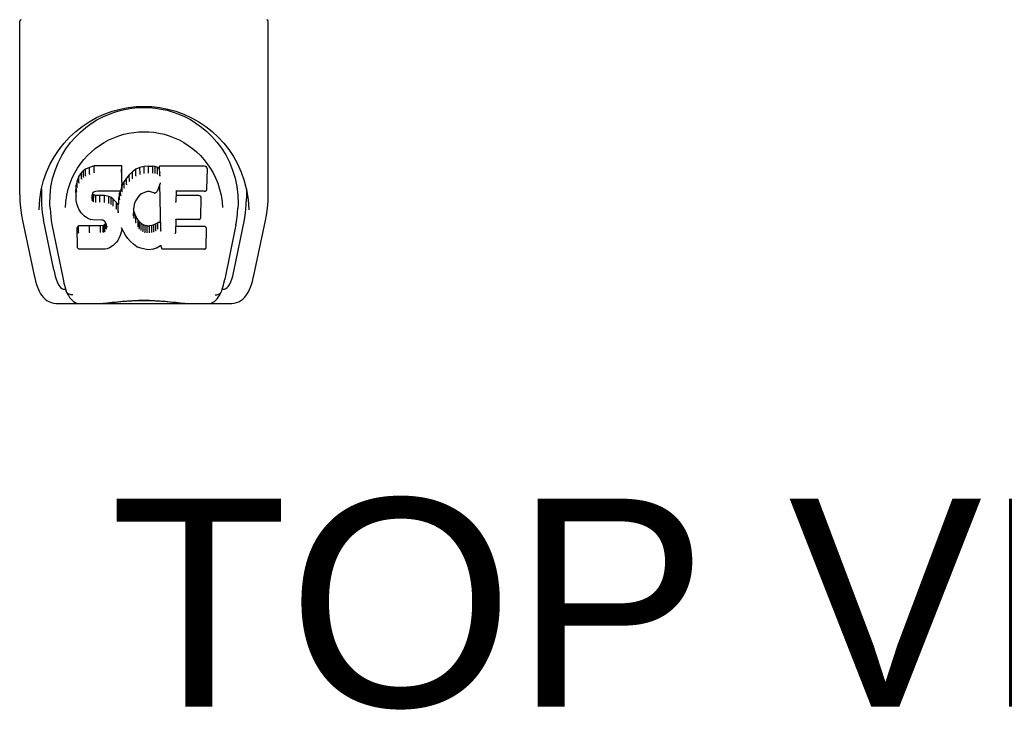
# Model space of a CAD drawing. Header units: inches. Extents: x 0 to 262, y 0 to 169.
# Tile 64 of 105: x 80.38 to 85.84, y 136.59 to 140.42. Entities that reach past the tile are written whole.
import ezdxf

# ---------------------------------------------------------------- set-up
doc = ezdxf.new("R2010")
doc.units = ezdxf.units.IN
doc.header["$LTSCALE"] = 14.384615
doc.header["$MEASUREMENT"] = 0
doc.layers.add('DIMENSIONS', color=7, linetype='CONTINUOUS')
doc.layers.add('LEFTHAND_DOOR_ASSEMBLY', color=7, linetype='CONTINUOUS')
doc.styles.get("Standard").update_dxf_attribs({"font": 'arial.ttf'})

msp = doc.modelspace()

# ---------------------------------------------------------------- linework, layer by layer
at = {"layer": 'LEFTHAND_DOOR_ASSEMBLY', "color": 7, "linetype": 'Continuous'}
for p, q in [((80.3765, 139.4461), (80.3765, 140.4095)), ((81.7544, 139.4461), (81.7544, 140.4095)), ((80.6329, 139.7008), (80.6582, 139.735)), ((80.7894, 139.6062), (80.7636, 139.5979)), ((80.9423, 139.6062), (80.7894, 139.6062)), ((80.7895, 139.5694), (80.7894, 139.6062)), ((80.9417, 139.5712), (80.9423, 139.6062)), ((80.9435, 139.5514), (80.9423, 139.6062)), ((81.4166, 139.6182), (81.4334, 139.5936)), ((80.7194, 139.5701), (80.7047, 139.5483)), ((80.7294, 139.5796), (80.7194, 139.5701)), ((80.7199, 139.5343), (80.7194, 139.5701)), ((80.7405, 139.5873), (80.7294, 139.5796)), ((80.7298, 139.5434), (80.7294, 139.5796)), ((80.7636, 139.5979), (80.7405, 139.5873)), ((80.7408, 139.5509), (80.7405, 139.5873)), ((80.7638, 139.5613), (80.7636, 139.5979)), ((80.7895, 139.5693), (80.7898, 139.568)), ((80.9429, 139.517), (80.9435, 139.5514)), ((80.9842, 139.5563), (80.969, 139.5386)), ((81.0013, 139.5727), (80.9842, 139.5563)), ((80.9846, 139.5203), (80.9842, 139.5563)), ((81.0209, 139.587), (81.0013, 139.5727)), ((81.0017, 139.5365), (81.0013, 139.5727)), ((81.0434, 139.5969), (81.0209, 139.587)), ((81.0212, 139.5506), (81.0209, 139.587)), ((81.067, 139.6023), (81.0434, 139.5969)), ((81.0436, 139.5603), (81.0434, 139.5969)), ((81.0905, 139.6047), (81.067, 139.6023)), ((81.0671, 139.5656), (81.067, 139.6023)), ((81.0674, 139.5642), (81.0671, 139.5656)), ((81.0905, 139.6047), (81.1146, 139.6042)), ((81.0906, 139.5678), (81.0905, 139.6047)), ((81.0906, 139.5665), (81.0906, 139.5678)), ((81.1143, 139.566), (81.1145, 139.5674)), ((81.1145, 139.5674), (81.1146, 139.6042)), ((81.1274, 139.6023), (81.1146, 139.6042)), ((81.1273, 139.5654), (81.1274, 139.6023)), ((81.1403, 139.598), (81.1274, 139.6023)), ((81.14, 139.5613), (81.1403, 139.598)), ((81.1524, 139.5901), (81.1403, 139.598)), ((81.4009, 139.6041), (81.1521, 139.6041)), ((81.153, 139.5547), (81.1521, 139.6041)), ((81.4151, 139.4791), (81.417, 139.5877)), ((80.69, 139.4985), (80.6885, 139.4736)), ((80.695, 139.5236), (80.69, 139.4985)), ((80.6906, 139.4641), (80.69, 139.4985)), ((80.7047, 139.5483), (80.695, 139.5236)), ((80.6956, 139.4888), (80.695, 139.5236)), ((80.7053, 139.513), (80.7047, 139.5483)), ((80.9446, 139.4986), (80.9412, 139.49)), ((80.9429, 139.5171), (80.9415, 139.4928)), ((80.9557, 139.5193), (80.9446, 139.4986)), ((80.9451, 139.4633), (80.9446, 139.4986)), ((80.969, 139.5386), (80.9557, 139.5193)), ((80.9562, 139.4838), (80.9557, 139.5193)), ((80.9695, 139.5028), (80.969, 139.5386)), ((81.154, 139.504), (81.1379, 139.4642)), ((81.1583, 139.2516), (81.1539, 139.504)), ((81.1542, 139.5049), (81.1541, 139.5046)), ((81.1543, 139.5052), (81.1542, 139.5049)), ((81.1544, 139.5058), (81.1543, 139.5054)), ((81.1543, 139.5054), (81.1543, 139.5052)), ((81.1545, 139.5061), (81.1544, 139.5058)), ((81.1546, 139.5067), (81.1545, 139.5061)), ((81.1548, 139.5077), (81.1546, 139.5067)), ((81.1551, 139.5093), (81.1548, 139.5077)), ((81.1554, 139.5107), (81.1551, 139.5093)), ((81.1557, 139.5122), (81.1554, 139.5107)), ((81.622, 139.524), (81.635, 139.473)), ((80.4873, 139.4191), (80.4959, 139.4731)), ((80.4975, 139.4792), (80.497, 139.4246)), ((80.6891, 139.4394), (80.6885, 139.4736)), ((80.779, 139.4417), (80.7781, 139.4276)), ((80.781, 139.455), (80.779, 139.4416)), ((80.78, 139.4162), (80.7805, 139.4513)), ((80.7832, 139.4476), (80.7805, 139.4513)), ((80.7828, 139.4585), (80.7809, 139.4547)), ((80.7855, 139.4607), (80.7826, 139.4582)), ((80.7828, 139.4118), (80.7832, 139.4476)), ((80.7869, 139.4449), (80.7832, 139.4476)), ((80.797, 139.4641), (80.7854, 139.4606)), ((80.7866, 139.4085), (80.7869, 139.4449)), ((80.7984, 139.4417), (80.7869, 139.4449)), ((80.8104, 139.4652), (80.797, 139.4641)), ((80.7983, 139.4049), (80.7984, 139.4417)), ((80.8214, 139.4424), (80.7984, 139.4417)), ((80.8103, 139.4658), (80.8104, 139.4652)), ((80.9234, 139.4652), (80.8104, 139.4652)), ((80.8465, 139.4411), (80.8214, 139.4424)), ((80.8214, 139.4056), (80.8214, 139.4424)), ((80.9234, 139.4652), (80.9233, 139.4658)), ((80.9353, 139.4662), (80.9234, 139.4652)), ((80.93, 139.4543), (80.9261, 139.4315)), ((80.9332, 139.466), (80.93, 139.4543)), ((80.9306, 139.4195), (80.93, 139.4543)), ((80.9399, 139.4784), (80.9357, 139.4665)), ((80.9366, 139.4417), (80.9361, 139.4678)), ((80.9415, 139.4927), (80.9399, 139.4786)), ((80.9399, 139.4786), (80.9399, 139.4784)), ((80.9415, 139.4928), (80.9415, 139.4927)), ((81.0421, 139.4454), (81.0348, 139.4365)), ((81.051, 139.4514), (81.042, 139.4453)), ((81.0744, 139.4611), (81.0509, 139.4514)), ((81.0853, 139.4639), (81.0744, 139.4611)), ((81.0963, 139.4637), (81.0853, 139.4639)), ((81.1079, 139.461), (81.0963, 139.4637)), ((81.1195, 139.4565), (81.1078, 139.4611)), ((81.2436, 139.4651), (81.2426, 139.4067)), ((81.4009, 139.4651), (81.2431, 139.4651)), ((81.3699, 139.4415), (81.2432, 139.4415)), ((81.6334, 139.4792), (81.6339, 139.4246)), ((80.4838, 139.3613), (80.4873, 139.4191)), ((80.6904, 139.4145), (80.6891, 139.4393)), ((80.6891, 139.4393), (80.6892, 139.4392)), ((80.6904, 139.4145), (80.6904, 139.4143)), ((80.695, 139.3897), (80.6904, 139.4144)), ((80.695, 139.3897), (80.695, 139.3896)), ((80.7042, 139.3661), (80.695, 139.3896)), ((80.7785, 139.4215), (80.7788, 139.4398)), ((80.7981, 139.4034), (80.7983, 139.4049)), ((80.8214, 139.4042), (80.8214, 139.4056)), ((80.8461, 139.4029), (80.8464, 139.4043)), ((80.8464, 139.4043), (80.8465, 139.4411)), ((80.8716, 139.4356), (80.8465, 139.4411)), ((80.8714, 139.3988), (80.8716, 139.4356)), ((80.8841, 139.4299), (80.8716, 139.4356)), ((80.8838, 139.3933), (80.8841, 139.4299)), ((80.8951, 139.4221), (80.8841, 139.4299)), ((80.8947, 139.3857), (80.8951, 139.4221)), ((80.9133, 139.4038), (80.8951, 139.4221)), ((80.9128, 139.3681), (80.9133, 139.4038)), ((80.9225, 139.3893), (80.9133, 139.4038)), ((80.9261, 139.4315), (80.9225, 139.3893)), ((80.9229, 139.3531), (80.9225, 139.3893)), ((80.9267, 139.397), (80.9261, 139.4315)), ((81.0118, 139.3925), (81.0082, 139.3667)), ((81.0154, 139.4037), (81.0118, 139.3923)), ((81.0209, 139.4144), (81.0153, 139.4035)), ((81.0349, 139.4366), (81.0209, 139.4143)), ((81.3814, 139.3206), (81.3832, 139.4279)), ((81.499, 139.406), (81.5011, 139.3752)), ((80.4838, 139.3623), (80.4838, 139.3613)), ((80.5447, 139.372), (80.5465, 139.3462)), ((80.6298, 139.3753), (80.6298, 139.375)), ((80.7042, 139.3661), (80.7043, 139.366)), ((80.7181, 139.3449), (80.7043, 139.366)), ((80.7181, 139.3448), (80.7182, 139.3447)), ((80.7358, 139.3266), (80.7182, 139.3447)), ((80.9244, 139.3459), (80.9241, 139.3469)), ((81.0082, 139.3668), (81.0071, 139.3405)), ((81.0081, 139.3282), (81.0087, 139.3627)), ((81.0087, 139.3627), (81.0083, 139.3672)), ((81.0113, 139.3508), (81.0087, 139.3627)), ((81.0107, 139.316), (81.0113, 139.3508)), ((81.0207, 139.3268), (81.0113, 139.3508)), ((81.5011, 139.375), (81.5011, 139.3752)), ((81.6472, 139.3613), (81.6471, 139.3623)), ((80.3916, 139.3025), (80.4567, 138.9971)), ((80.565, 139.0291), (80.5085, 139.306)), ((80.5551, 139.2816), (80.6172, 138.9778)), ((80.7358, 139.3266), (80.7359, 139.3265)), ((80.7571, 139.3128), (80.7359, 139.3265)), ((80.7571, 139.3128), (80.7571, 139.3128)), ((80.7696, 139.3082), (80.7572, 139.3128)), ((80.7825, 139.306), (80.7696, 139.3082)), ((80.8302, 139.3055), (80.7825, 139.306)), ((80.8302, 139.3055), (80.8303, 139.3061)), ((80.8367, 139.3049), (80.8302, 139.3055)), ((80.842, 139.3032), (80.8367, 139.3049)), ((80.8466, 139.2997), (80.8419, 139.3032)), ((80.8477, 139.2819), (80.8432, 139.2774)), ((80.8506, 139.295), (80.8465, 139.2998)), ((80.8534, 139.2894), (80.8477, 139.2819)), ((80.8482, 139.2458), (80.8477, 139.2819)), ((80.8566, 139.283), (80.8505, 139.2951)), ((80.8565, 139.2577), (80.8561, 139.2833)), ((80.8589, 139.2696), (80.8565, 139.2833)), ((81.0202, 139.2916), (81.0207, 139.3268)), ((81.0331, 139.3045), (81.0207, 139.3268)), ((81.0326, 139.2689), (81.0331, 139.3045)), ((81.041, 139.2952), (81.0331, 139.3045)), ((81.0406, 139.2592), (81.041, 139.2952)), ((81.0504, 139.2868), (81.041, 139.2952)), ((81.05, 139.2506), (81.0504, 139.2868)), ((81.0606, 139.2799), (81.0504, 139.2868)), ((81.0603, 139.2434), (81.0606, 139.2799)), ((81.0717, 139.2754), (81.0606, 139.2799)), ((81.1203, 139.2785), (81.1084, 139.2746)), ((81.1316, 139.2837), (81.1203, 139.2785)), ((81.1205, 139.2418), (81.1203, 139.2785)), ((81.142, 139.2908), (81.1316, 139.2837)), ((81.1319, 139.2471), (81.1316, 139.2837)), ((81.1424, 139.2544), (81.142, 139.2908)), ((81.2422, 139.3093), (81.2409, 139.2351)), ((81.3699, 139.3093), (81.2416, 139.3093)), ((81.5752, 139.2785), (81.5137, 138.9778)), ((81.5659, 139.0291), (81.6225, 139.306)), ((81.6742, 138.9972), (81.7393, 139.3025)), ((80.7026, 139.2731), (80.6947, 139.2649)), ((80.6967, 139.1521), (80.6947, 139.2649)), ((80.7644, 139.2736), (80.7026, 139.2731)), ((80.7029, 139.2368), (80.7026, 139.2731)), ((80.8251, 139.2739), (80.7644, 139.2736)), ((80.7644, 139.2368), (80.7644, 139.2736)), ((80.7644, 139.2368), (80.7644, 139.2354)), ((80.8387, 139.275), (80.8251, 139.2739)), ((80.8251, 139.2371), (80.8251, 139.2739)), ((80.8251, 139.2371), (80.8252, 139.2357)), ((80.8432, 139.2774), (80.8387, 139.275)), ((80.8389, 139.2382), (80.8387, 139.275)), ((80.8436, 139.2413), (80.8432, 139.2774)), ((80.8584, 139.2635), (80.8582, 139.2734)), ((80.9352, 139.2262), (80.9261, 139.2036)), ((80.9353, 139.2263), (80.9352, 139.2262)), ((80.9421, 139.2501), (80.9353, 139.2263)), ((80.9417, 139.2615), (80.9416, 139.2621)), ((80.9419, 139.2609), (80.9417, 139.2615)), ((80.942, 139.2604), (80.9419, 139.2609)), ((80.9421, 139.2599), (80.942, 139.2604)), ((80.9423, 139.2595), (80.9421, 139.2599)), ((80.9428, 139.2581), (80.9421, 139.2503)), ((80.9421, 139.2502), (80.9421, 139.2501)), ((80.9628, 139.2224), (80.9427, 139.2581)), ((81.0715, 139.2387), (81.0717, 139.2754)), ((81.0839, 139.2732), (81.0717, 139.2754)), ((81.0836, 139.2351), (81.0838, 139.2364)), ((81.0838, 139.2364), (81.0839, 139.2732)), ((81.0839, 139.2732), (81.0963, 139.2728)), ((81.1084, 139.2746), (81.0963, 139.2728)), ((81.0963, 139.2359), (81.0963, 139.2728)), ((81.0964, 139.2346), (81.0963, 139.2359)), ((81.1085, 139.2378), (81.1084, 139.2746)), ((81.1604, 139.2434), (81.16, 139.2445)), ((81.4015, 139.2699), (81.2415, 139.2699)), ((81.41, 139.153), (81.4119, 139.2594)), ((80.9129, 139.1819), (80.8953, 139.1647)), ((80.913, 139.182), (80.9129, 139.1819)), ((80.9203, 139.1923), (80.913, 139.182)), ((80.926, 139.2035), (80.9203, 139.1924)), ((80.9203, 139.1924), (80.9203, 139.1923)), ((80.9261, 139.2036), (80.926, 139.2035)), ((80.9628, 139.2224), (80.9629, 139.2223)), ((80.976, 139.2036), (80.9629, 139.2223)), ((80.976, 139.2036), (80.9761, 139.2036)), ((80.9912, 139.1868), (80.9761, 139.2036)), ((80.9912, 139.1868), (80.9913, 139.1867)), ((81.0083, 139.1717), (80.9913, 139.1867)), ((81.0083, 139.1717), (81.0083, 139.1716)), ((81.0265, 139.1578), (81.0083, 139.1716)), ((80.7038, 139.1447), (80.6969, 139.1514)), ((80.7038, 139.1447), (80.704, 139.1446)), ((80.8498, 139.1446), (80.704, 139.1446)), ((80.8498, 139.1446), (80.8497, 139.1452)), ((80.8624, 139.1463), (80.8498, 139.1446)), ((80.8745, 139.1505), (80.8624, 139.1463)), ((80.8952, 139.1647), (80.8745, 139.1506)), ((80.8745, 139.1506), (80.8745, 139.1505)), ((80.8953, 139.1647), (80.8952, 139.1647)), ((81.0265, 139.1578), (81.0265, 139.1577)), ((81.0369, 139.1524), (81.0266, 139.1577)), ((81.0479, 139.1487), (81.0369, 139.1524)), ((81.0369, 139.1524), (81.0369, 139.1524)), ((81.0701, 139.1431), (81.0479, 139.1487)), ((81.0929, 139.1405), (81.0701, 139.1431)), ((81.0928, 139.1411), (81.0929, 139.1405)), ((81.1158, 139.1437), (81.0929, 139.1405)), ((81.1379, 139.1505), (81.1158, 139.1437)), ((81.1566, 139.1618), (81.1379, 139.1505)), ((81.1379, 139.1505), (81.1379, 139.1505)), ((81.1623, 139.1617), (81.1566, 139.1617)), ((81.1619, 139.153), (81.1617, 139.1617)), ((81.4015, 139.1446), (81.1704, 139.1446)), ((80.6239, 138.9213), (80.6309, 138.9213)), ((80.6309, 138.9213), (80.6335, 138.9127)), ((80.6347, 138.9095), (80.6335, 138.9127)), ((81.4962, 138.9095), (81.4974, 138.9127)), ((81.4974, 138.9127), (81.5, 138.9213)), ((81.5, 138.9213), (81.507, 138.9213)), ((80.5807, 138.8426), (81.5502, 138.8426)), ((80.795, 138.8426), (80.8187, 138.8431)), ((80.843, 138.8426), (80.8411, 138.8445)), ((81.2879, 138.8426), (81.2898, 138.8445))]:
    msp.add_line(p, q, dxfattribs=at)
for points in [[(80.4959, 139.4731), (80.5089, 139.5241), (80.5258, 139.572), (80.5461, 139.6168), (80.5691, 139.6581), (80.5947, 139.6965), (80.6228, 139.7322), (80.6535, 139.7654), (80.687, 139.7965), (80.7231, 139.825), (80.7618, 139.8509), (80.8026, 139.8737), (80.8451, 139.8932), (80.8888, 139.909), (80.9329, 139.9212), (80.9773, 139.9298), (81.0215, 139.9348), (81.0656, 139.9365), (81.1098, 139.9348), (81.1539, 139.9297), (81.1983, 139.9211), (81.2424, 139.9089), (81.286, 139.8931), (81.3285, 139.8736), (81.3693, 139.8508), (81.408, 139.8249), (81.4441, 139.7964), (81.4775, 139.7653), (81.5082, 139.7321), (81.5363, 139.6964), (81.5619, 139.658), (81.5849, 139.6166), (81.6051, 139.5719), (81.622, 139.524)], [(80.8049, 139.8609), (80.8368, 139.8778), (80.8689, 139.8921), (80.9013, 139.904)], [(80.9013, 139.904), (80.9339, 139.9137), (80.9665, 139.9211), (80.9991, 139.9263), (81.0317, 139.9294), (81.0643, 139.9305), (81.0969, 139.9296), (81.1293, 139.9266), (81.1618, 139.9216), (81.1943, 139.9144)], [(81.1943, 139.9144), (81.2267, 139.905), (81.259, 139.8933), (81.2911, 139.8792)], [(81.2911, 139.8792), (81.3227, 139.8628), (81.3538, 139.8437), (81.3844, 139.8218), (81.4142, 139.797), (81.4428, 139.7692), (81.4701, 139.7383), (81.4957, 139.7042), (81.519, 139.6669), (81.5398, 139.6263), (81.5574, 139.5831), (81.5711, 139.5382), (81.5808, 139.4918), (81.5862, 139.4444)], [(80.7135, 139.794), (80.7431, 139.8191), (80.7736, 139.8413), (80.8049, 139.8609)], [(80.6582, 139.735), (80.6851, 139.766), (80.7135, 139.794)], [(80.6973, 139.5933), (80.7141, 139.6179), (80.7324, 139.6411), (80.752, 139.6628), (80.773, 139.6831), (80.7954, 139.702), (80.8193, 139.7196), (80.8445, 139.7356), (80.8707, 139.7498), (80.8976, 139.7622), (80.9253, 139.7726), (80.9535, 139.7812), (80.9814, 139.7876), (81.0094, 139.7921), (81.0373, 139.7948), (81.0653, 139.7958), (81.0929, 139.7949), (81.1207, 139.7923), (81.1488, 139.7877), (81.1769, 139.7813), (81.205, 139.7728), (81.2328, 139.7624), (81.2601, 139.7499), (81.2864, 139.7357), (81.3114, 139.7198), (81.3352, 139.7023), (81.3577, 139.6833), (81.3788, 139.6629), (81.3984, 139.6412), (81.4166, 139.6182)], [(80.5447, 139.372), (80.5436, 139.3959), (80.5446, 139.4426), (80.5497, 139.4893), (80.5592, 139.5356), (80.5726, 139.5806), (80.5897, 139.6233), (80.61, 139.6636), (80.6329, 139.7008)], [(80.6682, 139.5395), (80.682, 139.5672), (80.6973, 139.5933)], [(80.7408, 139.5507), (80.7409, 139.5505), (80.7411, 139.5503), (80.7412, 139.5501), (80.7413, 139.5499), (80.7415, 139.5497), (80.7418, 139.5494)], [(80.7639, 139.5612), (80.7639, 139.561), (80.7641, 139.5607), (80.7642, 139.5605), (80.7643, 139.5603), (80.7644, 139.5601), (80.7645, 139.5599)], [(80.9411, 139.5693), (80.9409, 139.5691), (80.9407, 139.5688), (80.9405, 139.5686), (80.9403, 139.5684), (80.94, 139.5682), (80.9398, 139.568)], [(81.0442, 139.5588), (81.0441, 139.5591), (81.0439, 139.5593), (81.0438, 139.5595), (81.0438, 139.5597), (81.0437, 139.56), (81.0436, 139.5603)], [(81.1268, 139.5641), (81.1269, 139.5643), (81.127, 139.5645), (81.127, 139.5647), (81.1271, 139.565), (81.1272, 139.5652), (81.1273, 139.5654)], [(81.1392, 139.5601), (81.1393, 139.5602), (81.1395, 139.5604), (81.1396, 139.5606), (81.1397, 139.5609), (81.1399, 139.5611), (81.14, 139.5614)], [(81.1547, 139.5659), (81.1545, 139.5661), (81.1542, 139.5663), (81.154, 139.5665), (81.1537, 139.5668), (81.1535, 139.567), (81.1533, 139.5672)], [(81.155, 139.5496), (81.1547, 139.5501), (81.1544, 139.5506), (81.1541, 139.5511), (81.1539, 139.5517), (81.1536, 139.5522), (81.1534, 139.5527)], [(81.4334, 139.5936), (81.4488, 139.5674), (81.4626, 139.5396)], [(80.6375, 139.4427), (80.6456, 139.4773), (80.6561, 139.5097), (80.6682, 139.5395)], [(80.7053, 139.5127), (80.7055, 139.5124), (80.7057, 139.5121), (80.706, 139.5119), (80.7063, 139.5117), (80.7066, 139.5115), (80.707, 139.5114)], [(80.72, 139.534), (80.7202, 139.5338), (80.7204, 139.5335), (80.7206, 139.5333), (80.7209, 139.5331), (80.7211, 139.5329), (80.7214, 139.5328)], [(80.7298, 139.5433), (80.73, 139.543), (80.7301, 139.5428), (80.7303, 139.5426), (80.7305, 139.5424), (80.7307, 139.5422), (80.731, 139.542)], [(80.9429, 139.5171), (80.9428, 139.5168), (80.9426, 139.5164), (80.9423, 139.5161), (80.9419, 139.5159), (80.9414, 139.5158), (80.9409, 139.5158)], [(80.971, 139.5013), (80.9707, 139.5015), (80.9704, 139.5017), (80.9701, 139.5019), (80.9699, 139.5021), (80.9696, 139.5024), (80.9695, 139.5028)], [(80.986, 139.5189), (80.9857, 139.5191), (80.9855, 139.5192), (80.9852, 139.5195), (80.985, 139.5197), (80.9848, 139.52), (80.9846, 139.5203)], [(81.0029, 139.5351), (81.0026, 139.5353), (81.0024, 139.5355), (81.0022, 139.5357), (81.002, 139.5359), (81.0018, 139.5362), (81.0016, 139.5365)], [(81.0222, 139.5491), (81.022, 139.5494), (81.0218, 139.5496), (81.0216, 139.5498), (81.0215, 139.55), (81.0213, 139.5503), (81.0212, 139.5506)], [(81.154, 139.5042), (81.154, 139.5041), (81.154, 139.5041), (81.1539, 139.504)], [(81.1541, 139.5046), (81.1541, 139.5045), (81.154, 139.5042)], [(81.4626, 139.5396), (81.4748, 139.5098), (81.4852, 139.4775), (81.4934, 139.4428), (81.499, 139.406)], [(80.3765, 139.4461), (80.3773, 139.4127), (80.3804, 139.3728), (80.3858, 139.3331), (80.3916, 139.3024)], [(80.6298, 139.3753), (80.6319, 139.4058), (80.6375, 139.4427)], [(80.6906, 139.4639), (80.6907, 139.4635), (80.6909, 139.4633), (80.6913, 139.463), (80.6916, 139.4628), (80.6921, 139.4626), (80.6925, 139.4626)], [(80.6956, 139.4885), (80.6958, 139.4882), (80.696, 139.4879), (80.6963, 139.4877), (80.6967, 139.4875), (80.6971, 139.4873), (80.6975, 139.4872)], [(80.777, 139.4405), (80.7775, 139.4405), (80.778, 139.4406), (80.7784, 139.4408), (80.7787, 139.4411), (80.7789, 139.4415), (80.779, 139.4416)], [(80.7791, 139.4541), (80.7796, 139.454), (80.7801, 139.4541), (80.7805, 139.4543), (80.7808, 139.4545), (80.7809, 139.4547)], [(80.7811, 139.4582), (80.7817, 139.4581), (80.7821, 139.4581), (80.7825, 139.4582), (80.7826, 139.4583)], [(80.7845, 139.461), (80.7848, 139.4608), (80.7851, 139.4606), (80.7854, 139.4606), (80.7854, 139.4606)], [(80.7966, 139.4647), (80.7967, 139.4644), (80.7969, 139.4642), (80.797, 139.4641)], [(80.9353, 139.4662), (80.9352, 139.4662), (80.9349, 139.4663), (80.9345, 139.4665), (80.9342, 139.4667)], [(80.9357, 139.4665), (80.9356, 139.4664), (80.9354, 139.4662), (80.9353, 139.4662)], [(80.9384, 139.4403), (80.938, 139.4404), (80.9376, 139.4405), (80.9373, 139.4407), (80.937, 139.441), (80.9367, 139.4413), (80.9366, 139.4417)], [(80.9399, 139.4784), (80.9397, 139.4781), (80.9394, 139.4779), (80.939, 139.4777), (80.9386, 139.4776), (80.938, 139.4776)], [(80.9415, 139.4927), (80.9415, 139.4925), (80.9413, 139.4921), (80.941, 139.4919), (80.9405, 139.4917), (80.9401, 139.4915), (80.9396, 139.4915)], [(80.9469, 139.4619), (80.9465, 139.462), (80.9462, 139.4621), (80.9459, 139.4623), (80.9456, 139.4626), (80.9453, 139.4629), (80.9451, 139.4633)], [(80.9579, 139.4823), (80.9575, 139.4824), (80.9572, 139.4826), (80.9569, 139.4828), (80.9566, 139.4831), (80.9564, 139.4834), (80.9562, 139.4837)], [(81.042, 139.4453), (81.0418, 139.4452), (81.0415, 139.4452), (81.0411, 139.4452), (81.0407, 139.4454)], [(81.0509, 139.4514), (81.0507, 139.4513), (81.0503, 139.4515), (81.05, 139.4517)], [(81.0744, 139.4611), (81.0743, 139.4611), (81.0741, 139.4613), (81.0738, 139.4616)], [(81.0853, 139.4639), (81.0853, 139.4639), (81.0852, 139.4641), (81.0851, 139.4645)], [(81.0963, 139.4637), (81.0964, 139.4638), (81.0965, 139.4639), (81.0966, 139.4643)], [(81.1079, 139.4611), (81.108, 139.4611), (81.1082, 139.4612), (81.1084, 139.4615)], [(81.1195, 139.4565), (81.1198, 139.4564), (81.1218, 139.4558), (81.1239, 139.4555), (81.126, 139.4555), (81.1282, 139.4558), (81.1303, 139.4565), (81.1322, 139.4575), (81.1339, 139.4587), (81.1354, 139.4602), (81.1367, 139.4619), (81.1377, 139.4637), (81.1379, 139.4642)], [(81.1203, 139.4569), (81.12, 139.4567), (81.1198, 139.4565), (81.1195, 139.4565)], [(81.2417, 139.4657), (81.242, 139.4655), (81.2422, 139.4654), (81.2425, 139.4652), (81.2427, 139.4652), (81.2429, 139.4651), (81.2431, 139.4651)], [(81.4009, 139.4651), (81.402, 139.4651), (81.4043, 139.4655), (81.4065, 139.4662), (81.4085, 139.4673), (81.4103, 139.4687), (81.4119, 139.4704), (81.4133, 139.4724), (81.4143, 139.4747), (81.4149, 139.4773), (81.4151, 139.4791)], [(81.5862, 139.4444), (81.5873, 139.3968), (81.5862, 139.372)], [(81.635, 139.473), (81.6436, 139.4191), (81.6472, 139.3613)], [(81.7393, 139.3024), (81.745, 139.3325), (81.7505, 139.3723), (81.7536, 139.4123), (81.7544, 139.4461)], [(80.497, 139.4247), (80.4977, 139.3902), (80.5017, 139.3462), (80.5085, 139.306)], [(80.6892, 139.4392), (80.6892, 139.4389), (80.6895, 139.4386), (80.6898, 139.4384), (80.6902, 139.4382), (80.6906, 139.438), (80.6911, 139.438)], [(80.6904, 139.4143), (80.6904, 139.4142), (80.6906, 139.4139), (80.6909, 139.4136), (80.6913, 139.4134), (80.6918, 139.4133), (80.6923, 139.4133)], [(80.695, 139.3896), (80.6951, 139.3893), (80.6954, 139.3891), (80.6958, 139.3889), (80.6963, 139.3888), (80.6969, 139.3888)], [(80.7761, 139.4263), (80.7766, 139.4263), (80.7771, 139.4264), (80.7775, 139.4266), (80.7778, 139.4269), (80.778, 139.4273), (80.7781, 139.4276)], [(80.7766, 139.4199), (80.777, 139.42), (80.7774, 139.4201), (80.7778, 139.4203), (80.7781, 139.4205), (80.7783, 139.4208), (80.7785, 139.4211)], [(80.7782, 139.4145), (80.7786, 139.4147), (80.7789, 139.4148), (80.7792, 139.415), (80.7795, 139.4152), (80.7797, 139.4155), (80.7799, 139.4158)], [(80.7814, 139.4102), (80.7816, 139.4103), (80.7819, 139.4105), (80.7821, 139.4107), (80.7824, 139.4109), (80.7825, 139.4112), (80.7827, 139.4114)], [(80.7858, 139.407), (80.7859, 139.4071), (80.7861, 139.4073), (80.7862, 139.4075), (80.7864, 139.4078), (80.7865, 139.408), (80.7866, 139.4082)], [(80.8708, 139.3975), (80.8709, 139.3977), (80.871, 139.398), (80.8711, 139.3982), (80.8712, 139.3984), (80.8713, 139.3986), (80.8714, 139.3988)], [(80.8828, 139.392), (80.883, 139.3923), (80.8832, 139.3925), (80.8834, 139.3927), (80.8835, 139.3929), (80.8836, 139.3931), (80.8837, 139.3933)], [(80.9287, 139.3955), (80.9282, 139.3956), (80.9278, 139.3957), (80.9274, 139.396), (80.9271, 139.3962), (80.9268, 139.3966), (80.9267, 139.3969)], [(80.9325, 139.4181), (80.9321, 139.4182), (80.9317, 139.4183), (80.9313, 139.4185), (80.931, 139.4188), (80.9307, 139.4191), (80.9306, 139.4195)], [(81.0117, 139.3922), (81.0116, 139.392), (81.0113, 139.3917), (81.0109, 139.3915), (81.0104, 139.3914), (81.0099, 139.3914)], [(81.0153, 139.4035), (81.0153, 139.4034), (81.015, 139.4031), (81.0146, 139.403), (81.0141, 139.4029), (81.0135, 139.4029)], [(81.0209, 139.4143), (81.0206, 139.4141), (81.0202, 139.4139), (81.0197, 139.4138), (81.0192, 139.4139)], [(81.0348, 139.4365), (81.0347, 139.4364), (81.0344, 139.4362), (81.0341, 139.4361), (81.0337, 139.4362), (81.0332, 139.4363)], [(81.2406, 139.4033), (81.2409, 139.4035), (81.2411, 139.4037), (81.2414, 139.4039), (81.2416, 139.4042), (81.2418, 139.4044), (81.242, 139.4047)], [(81.6225, 139.306), (81.6291, 139.3459), (81.6332, 139.3899), (81.6339, 139.4248)], [(80.5465, 139.3463), (80.5483, 139.3263), (80.5514, 139.3025), (80.5551, 139.2816)], [(80.7043, 139.366), (80.7045, 139.3657), (80.7049, 139.3655), (80.7054, 139.3655), (80.706, 139.3656)], [(80.7182, 139.3447), (80.7183, 139.3447), (80.7185, 139.3445), (80.7189, 139.3445), (80.7193, 139.3445), (80.7197, 139.3446)], [(80.8935, 139.3845), (80.8937, 139.3846), (80.8939, 139.3848), (80.8942, 139.385), (80.8944, 139.3852), (80.8945, 139.3855), (80.8947, 139.3857)], [(80.9113, 139.3666), (80.9116, 139.3667), (80.9119, 139.3669), (80.9121, 139.3671), (80.9124, 139.3673), (80.9126, 139.3676), (80.9128, 139.3678)], [(80.9241, 139.3469), (80.9236, 139.349), (80.9234, 139.3501), (80.9232, 139.3511), (80.923, 139.352)], [(81.0071, 139.3404), (81.007, 139.3401), (81.0068, 139.3398), (81.0064, 139.3395), (81.006, 139.3393), (81.0056, 139.3392), (81.0051, 139.3392)], [(81.0082, 139.3666), (81.0082, 139.3664), (81.008, 139.3661), (81.0077, 139.3658), (81.0073, 139.3656), (81.0068, 139.3655), (81.0063, 139.3655)], [(81.5752, 139.2787), (81.5758, 139.2819), (81.5764, 139.2848), (81.5769, 139.2876), (81.5774, 139.2904), (81.5779, 139.2932), (81.5784, 139.2961), (81.5789, 139.2991), (81.5794, 139.3023), (81.5799, 139.3055), (81.5804, 139.3088), (81.5809, 139.3122), (81.5813, 139.3156), (81.5818, 139.3191), (81.5822, 139.3226), (81.5826, 139.3262), (81.583, 139.3299), (81.5834, 139.3336), (81.5837, 139.3374), (81.584, 139.3414), (81.5843, 139.3454), (81.5862, 139.372)], [(80.7359, 139.3265), (80.736, 139.3265), (80.7363, 139.3264), (80.7367, 139.3265), (80.7371, 139.3267)], [(80.7571, 139.3128), (80.7574, 139.3128), (80.7577, 139.3129), (80.758, 139.3132)], [(80.7696, 139.3082), (80.7697, 139.3082), (80.7699, 139.3084), (80.7701, 139.3087)], [(80.7825, 139.306), (80.7825, 139.306), (80.7826, 139.3062), (80.7826, 139.3066)], [(80.8367, 139.3049), (80.8368, 139.305), (80.8369, 139.3051), (80.8371, 139.3055)], [(80.842, 139.3032), (80.8422, 139.3032), (80.8425, 139.3033), (80.8429, 139.3036)], [(80.8466, 139.2997), (80.8468, 139.2996), (80.8471, 139.2996), (80.8475, 139.2996), (80.8479, 139.2998)], [(80.8506, 139.295), (80.8507, 139.2949), (80.8511, 139.2947), (80.8516, 139.2946), (80.8522, 139.2948)], [(80.8566, 139.283), (80.8566, 139.2829), (80.8569, 139.2826), (80.8573, 139.2824), (80.8578, 139.2824), (80.8584, 139.2824)], [(81.0081, 139.3279), (81.0079, 139.3276), (81.0077, 139.3273), (81.0074, 139.3271), (81.007, 139.3269), (81.0066, 139.3267), (81.0061, 139.3267)], [(81.0107, 139.3157), (81.0105, 139.3154), (81.0103, 139.3152), (81.01, 139.3149), (81.0096, 139.3147), (81.0093, 139.3146), (81.0088, 139.3145)], [(81.0201, 139.2914), (81.02, 139.2911), (81.0197, 139.2908), (81.0195, 139.2906), (81.0191, 139.2904), (81.0188, 139.2902), (81.0184, 139.2901)], [(81.1576, 139.288), (81.1569, 139.2889), (81.1562, 139.2897), (81.1555, 139.2904), (81.1548, 139.2909), (81.154, 139.2914), (81.1532, 139.2919), (81.1525, 139.2922), (81.1517, 139.2925), (81.1509, 139.2927), (81.1501, 139.2929), (81.1493, 139.2929), (81.1485, 139.293)], [(81.2403, 139.3099), (81.2405, 139.3097), (81.2408, 139.3096), (81.241, 139.3095), (81.2412, 139.3094), (81.2414, 139.3094), (81.2416, 139.3093)], [(81.3699, 139.3093), (81.3715, 139.3094), (81.3732, 139.3098), (81.3748, 139.3105), (81.3764, 139.3113), (81.3777, 139.3124), (81.3789, 139.3137), (81.3799, 139.3152), (81.3806, 139.3168), (81.3812, 139.3187), (81.3814, 139.3206)], [(80.6956, 139.2293), (80.6958, 139.2291), (80.696, 139.2289), (80.6963, 139.2287), (80.6966, 139.2285), (80.6969, 139.2284), (80.6973, 139.2283)], [(80.703, 139.2362), (80.7031, 139.236), (80.7032, 139.2357), (80.7033, 139.2355), (80.7035, 139.2353), (80.7036, 139.235), (80.7037, 139.2349)], [(80.8389, 139.2384), (80.839, 139.238), (80.8391, 139.2377), (80.8392, 139.2375), (80.8393, 139.2372), (80.8394, 139.237), (80.8395, 139.2369)], [(80.8436, 139.241), (80.8438, 139.2407), (80.8439, 139.2405), (80.8441, 139.2403), (80.8443, 139.2401), (80.8445, 139.2399), (80.8447, 139.2397)], [(80.8481, 139.246), (80.8483, 139.2456), (80.8486, 139.2453), (80.8488, 139.2451), (80.8491, 139.2449), (80.8494, 139.2447), (80.8496, 139.2445)], [(80.8566, 139.2572), (80.8568, 139.257), (80.857, 139.2567), (80.8573, 139.2565), (80.8576, 139.2563), (80.8579, 139.2561), (80.8582, 139.256)], [(80.8584, 139.2632), (80.8586, 139.2629), (80.8588, 139.2626), (80.8591, 139.2623), (80.8595, 139.2621), (80.8599, 139.262), (80.8603, 139.2619)], [(80.8589, 139.2696), (80.859, 139.2693), (80.8592, 139.269), (80.8595, 139.2688), (80.8599, 139.2686), (80.8604, 139.2685), (80.8609, 139.2684)], [(80.9352, 139.2262), (80.9351, 139.2261), (80.9348, 139.2258), (80.9344, 139.2256), (80.9339, 139.2255), (80.9334, 139.2255)], [(80.9421, 139.2501), (80.9421, 139.25), (80.9419, 139.2497), (80.9416, 139.2494), (80.9412, 139.2492), (80.9407, 139.2491), (80.9402, 139.2491)], [(80.9416, 139.2621), (80.9414, 139.2628), (80.9414, 139.2631)], [(80.9426, 139.2584), (80.9425, 139.2586), (80.9425, 139.2587), (80.9424, 139.2588), (80.9424, 139.259), (80.9424, 139.2591), (80.9423, 139.2593), (80.9423, 139.2595)], [(80.9427, 139.2581), (80.9427, 139.2582), (80.9426, 139.2582), (80.9426, 139.2583), (80.9426, 139.2584)], [(81.031, 139.2674), (81.0313, 139.2675), (81.0316, 139.2677), (81.0319, 139.2679), (81.0322, 139.2681), (81.0324, 139.2684), (81.0326, 139.2687)], [(81.0392, 139.2577), (81.0395, 139.2579), (81.0397, 139.2581), (81.04, 139.2583), (81.0402, 139.2585), (81.0404, 139.2588), (81.0406, 139.2592)], [(81.0488, 139.2491), (81.0491, 139.2493), (81.0493, 139.2495), (81.0495, 139.2498), (81.0497, 139.25), (81.0499, 139.2502), (81.05, 139.2505)], [(81.0594, 139.242), (81.0596, 139.2422), (81.0598, 139.2424), (81.0599, 139.2426), (81.06, 139.2428), (81.0602, 139.2431), (81.0603, 139.2434)], [(81.071, 139.2373), (81.0711, 139.2375), (81.0712, 139.2378), (81.0713, 139.238), (81.0714, 139.2382), (81.0715, 139.2384), (81.0715, 139.2387)], [(81.109, 139.2365), (81.1089, 139.2366), (81.1088, 139.2368), (81.1087, 139.2371), (81.1087, 139.2373), (81.1086, 139.2375), (81.1085, 139.2378)], [(81.1213, 139.2404), (81.1211, 139.2406), (81.121, 139.2408), (81.1209, 139.241), (81.1208, 139.2413), (81.1207, 139.2415), (81.1206, 139.2418)], [(81.1329, 139.2458), (81.1327, 139.246), (81.1325, 139.2462), (81.1323, 139.2465), (81.1322, 139.2467), (81.1321, 139.2469), (81.132, 139.2471)], [(81.16, 139.2445), (81.1593, 139.2469), (81.159, 139.248), (81.1585, 139.2501)], [(81.2389, 139.2317), (81.2392, 139.2319), (81.2394, 139.2321), (81.2396, 139.2324), (81.2399, 139.2326), (81.2401, 139.2328), (81.2403, 139.2331)], [(80.9129, 139.1819), (80.9129, 139.1818), (80.9127, 139.1817), (80.9123, 139.1816), (80.9119, 139.1817), (80.9115, 139.1818)], [(80.9203, 139.1923), (80.9201, 139.1921), (80.9197, 139.192), (80.9192, 139.1919), (80.9186, 139.192)], [(80.926, 139.2035), (80.9257, 139.2032), (80.9253, 139.203), (80.9248, 139.2029), (80.9243, 139.203)], [(80.9629, 139.2223), (80.963, 139.2221), (80.9634, 139.2219), (80.9639, 139.2219), (80.9645, 139.222)], [(80.9761, 139.2036), (80.9761, 139.2035), (80.9764, 139.2033), (80.9768, 139.2033), (80.9771, 139.2033), (80.9776, 139.2034)], [(80.9913, 139.1867), (80.9915, 139.1866), (80.9918, 139.1865), (80.9922, 139.1866), (80.9927, 139.1868)], [(81.0083, 139.1716), (81.0085, 139.1715), (81.0088, 139.1715), (81.0092, 139.1716), (81.0095, 139.1718)], [(80.6967, 139.1521), (80.6967, 139.1517), (80.6969, 139.1514)], [(80.6969, 139.1514), (80.6972, 139.1512), (80.6976, 139.1511), (80.6981, 139.1511), (80.6986, 139.1511)], [(80.704, 139.1446), (80.7041, 139.1447), (80.7042, 139.1447), (80.7043, 139.1448), (80.7044, 139.1449), (80.7046, 139.145), (80.7047, 139.1452)], [(80.8624, 139.1463), (80.8623, 139.1463), (80.8622, 139.1465), (80.862, 139.1468)], [(80.8745, 139.1505), (80.8742, 139.1505), (80.8739, 139.1507), (80.8736, 139.1509)], [(80.8952, 139.1647), (80.895, 139.1646), (80.8947, 139.1646), (80.8944, 139.1646), (80.894, 139.1648)], [(81.0265, 139.1577), (81.0266, 139.1577), (81.0269, 139.1577), (81.0272, 139.1578), (81.0276, 139.158)], [(81.0369, 139.1524), (81.0371, 139.1524), (81.0374, 139.1525), (81.0377, 139.1528)], [(81.0479, 139.1487), (81.048, 139.1487), (81.0482, 139.1489), (81.0484, 139.1492)], [(81.0701, 139.1431), (81.0702, 139.1431), (81.0703, 139.1432), (81.0705, 139.1436)], [(81.1154, 139.1442), (81.1156, 139.1439), (81.1157, 139.1437), (81.1158, 139.1437)], [(81.1371, 139.1509), (81.1374, 139.1507), (81.1376, 139.1505), (81.1379, 139.1505)], [(81.1561, 139.1623), (81.1561, 139.1621), (81.1562, 139.162), (81.1563, 139.1619), (81.1564, 139.1618), (81.1565, 139.1618), (81.1566, 139.1617)], [(81.1619, 139.153), (81.1621, 139.1511), (81.1628, 139.1493), (81.1638, 139.1478), (81.165, 139.1465), (81.1665, 139.1456), (81.168, 139.145), (81.1696, 139.1447), (81.1704, 139.1446)], [(81.1637, 139.1623), (81.1634, 139.1621), (81.1632, 139.162), (81.1629, 139.1619), (81.1627, 139.1618), (81.1625, 139.1618), (81.1623, 139.1617)], [(81.4015, 139.1446), (81.4025, 139.1447), (81.4041, 139.145), (81.4056, 139.1457), (81.407, 139.1466), (81.4082, 139.1478), (81.4091, 139.1494), (81.4098, 139.1511), (81.41, 139.153)], [(80.565, 139.0291), (80.5687, 139.0123), (80.5733, 138.9942), (80.5785, 138.9776), (80.584, 138.9628), (80.59, 138.95), (80.5963, 138.9394), (80.6033, 138.931), (80.6106, 138.9252), (80.618, 138.9221), (80.6239, 138.9213)], [(81.507, 138.9213), (81.513, 138.9221), (81.5204, 138.9253), (81.5277, 138.9311), (81.5346, 138.9395), (81.541, 138.9501), (81.547, 138.9629), (81.5525, 138.9778), (81.5576, 138.9944), (81.5623, 139.0125), (81.5659, 139.0291)], [(80.4567, 138.9971), (80.4596, 138.9841), (80.4644, 138.9655), (80.4694, 138.9488), (80.4746, 138.9338), (80.4802, 138.9202), (80.4862, 138.9079), (80.4927, 138.8965), (80.4999, 138.886), (80.508, 138.8762), (80.5171, 138.8673), (80.5274, 138.8594), (80.5387, 138.8527), (80.551, 138.8476), (80.564, 138.8442)], [(80.6172, 138.9779), (80.6193, 138.9678), (80.622, 138.9555), (80.6249, 138.9435), (80.6279, 138.9321), (80.6309, 138.9213)], [(81.5, 138.9213), (81.5031, 138.9322), (81.5061, 138.9437), (81.5089, 138.9557), (81.5117, 138.968), (81.5137, 138.9779)], [(81.5661, 138.844), (81.5792, 138.8473), (81.5915, 138.8524), (81.603, 138.859), (81.6133, 138.8669), (81.6225, 138.8758), (81.6307, 138.8855), (81.6379, 138.896), (81.6445, 138.9074), (81.6505, 138.9199), (81.6562, 138.9335), (81.6615, 138.9486), (81.6665, 138.9653), (81.6713, 138.984), (81.6742, 138.9971)], [(80.6708, 138.8907), (80.6658, 138.8906), (80.6608, 138.891), (80.656, 138.892), (80.6514, 138.8936), (80.6472, 138.8958), (80.6434, 138.8984), (80.6401, 138.9015), (80.6373, 138.905), (80.635, 138.9089), (80.6347, 138.9095)], [(80.6347, 138.9095), (80.6403, 138.8982), (80.6468, 138.8865), (80.6534, 138.8766), (80.6602, 138.868), (80.6674, 138.8605), (80.6752, 138.8542), (80.6839, 138.8489), (80.6933, 138.8451), (80.703, 138.843), (80.71, 138.8426)], [(81.4209, 138.8426), (81.4281, 138.8431), (81.4378, 138.8452), (81.4472, 138.849), (81.4558, 138.8543), (81.4636, 138.8606), (81.4708, 138.8681), (81.4776, 138.8767), (81.4842, 138.8867), (81.4907, 138.8983), (81.4962, 138.9095)], [(81.4601, 138.8907), (81.4651, 138.8906), (81.4701, 138.891), (81.4749, 138.892), (81.4795, 138.8936), (81.4837, 138.8958), (81.4875, 138.8984), (81.4908, 138.9015), (81.4937, 138.905), (81.4959, 138.9089), (81.4962, 138.9095)], [(80.564, 138.8442), (80.5774, 138.8427), (80.5807, 138.8426)], [(80.795, 138.8426), (80.8163, 138.8431), (80.8394, 138.8446)], [(80.8187, 138.8431), (80.8474, 138.8449), (80.8769, 138.8473), (80.9073, 138.8501), (80.9382, 138.8528), (80.9693, 138.8552), (81.001, 138.8571), (81.0332, 138.8583), (81.0655, 138.8587), (81.0975, 138.8583), (81.1294, 138.8571), (81.1612, 138.8552), (81.1927, 138.8528), (81.2235, 138.8501), (81.2536, 138.8474), (81.2831, 138.8449)], [(80.8394, 138.8446), (80.864, 138.8468), (80.8899, 138.8493), (80.9171, 138.8521), (80.9454, 138.8548), (80.9744, 138.8571), (81.0042, 138.8589), (81.0346, 138.8601), (81.0652, 138.8605), (81.0957, 138.8601), (81.126, 138.859), (81.1559, 138.8571), (81.1852, 138.8548), (81.2134, 138.8521), (81.2406, 138.8494), (81.2666, 138.8468)], [(81.2666, 138.8468), (81.2914, 138.8446), (81.3146, 138.8431), (81.336, 138.8426)], [(81.2831, 138.8449), (81.3119, 138.8432), (81.336, 138.8426)], [(81.5502, 138.8426), (81.5527, 138.8426), (81.5661, 138.844)]]:
    msp.add_lwpolyline(points, dxfattribs=at)
for centre, start, end in [((80.3844, 140.4095), 90, 180), ((81.7466, 140.4095), 0, 90)]:
    msp.add_arc(centre, 0.00787, start, end, dxfattribs=at)
for centre, major_axis, ratio, start_param, end_param in [((80.9397, 139.5714), (-0.00006, 0.00283), 0.69468, -2.388692, -1.626091), ((81.1547, 139.5693), (-0.00005, 0.00283), 0.694711, -4.711973, -3.921462), ((81.155, 139.5534), (-0.00119, 0.00309), 0.517372, 0.955426, 1.594301), ((81.4009, 139.588), (0, 0.0161), 0.999848, -1.588252, 0), ((80.7103, 139.5213), (0.00493, 0.00872), 0.139701, -3.375731, -3.231538), ((80.7267, 139.542), (0.00667, 0.00805), 0.161626, -3.329134, -3.201937), ((80.6997, 139.4997), (0.004, 0.0113), 0.082603, -3.358849, -3.237788), ((81.3699, 139.4282), (0, 0.0133), 0.999848, -1.588252, 0), ((80.776, 139.4301), (-0.00245, 0.00904), 0.086305, -3.009796, -2.851612), ((80.7764, 139.4218), (-0.00334, 0.00617), 0.202659, -3.013778, -2.795609), ((80.7775, 139.4169), (-0.0051, 0.00558), 0.236803, -3.069215, -2.893885), ((80.7812, 139.4117), (0.00537, -0.00361), 0.301523, 0.056707, 0.196496), ((81.2407, 139.4067), (0.00005, 0.00283), 0.694711, -2.361723, -1.571213), ((80.9064, 139.3757), (-0.00628, 0.00793), 0.164287, -3.076154, -2.942496), ((80.9247, 139.3506), (-0.00129, 0.00383), 0.306196, 0.760017, 1.08509), ((81.1485, 139.2822), (0, 0.0108), 0.999848, 0, 0.641022), ((80.6972, 139.2325), (0.00133, 0.0034), 0.413699, -3.931587, -3.404362), ((80.7057, 139.2383), (0.00243, 0.00249), 0.565489, -3.661377, -3.398136), ((80.8499, 139.2462), (0.00623, 0.00529), 0.230667, 2.952001, 3.091843), ((80.8605, 139.2637), (0.00377, 0.00659), 0.191545, -3.454301, -3.256285), ((80.861, 139.2711), (0.00243, 0.00802), 0.107328, -3.463611, -3.284363), ((81.026, 139.2777), (-0.00646, 0.00915), 0.140046, -3.074302, -2.951316), ((81.1603, 139.2485), (-0.00163, 0.00422), 0.284259, 0.65996, 1.068541), ((81.2389, 139.2351), (0.00005, 0.00283), 0.694711, -2.361723, -1.571213), ((81.4015, 139.2595), (0, 0.0104), 0.999848, -1.588252, 0)]:
    msp.add_ellipse(centre, major_axis=major_axis, ratio=ratio, start_param=start_param, end_param=end_param, dxfattribs=at)

# ---------------------------------------------------------------- texts
at = {"layer": 'DIMENSIONS', "color": 2, "linetype": 'Continuous', "insert": (84.8178, 137.7593), "char_height": 1.15385, "width": 7.862454, "attachment_point": 2, "line_spacing_factor": 0.9}
msp.add_mtext('TOP VIEW', dxfattribs=at)

doc.saveas('drawing.dxf')
